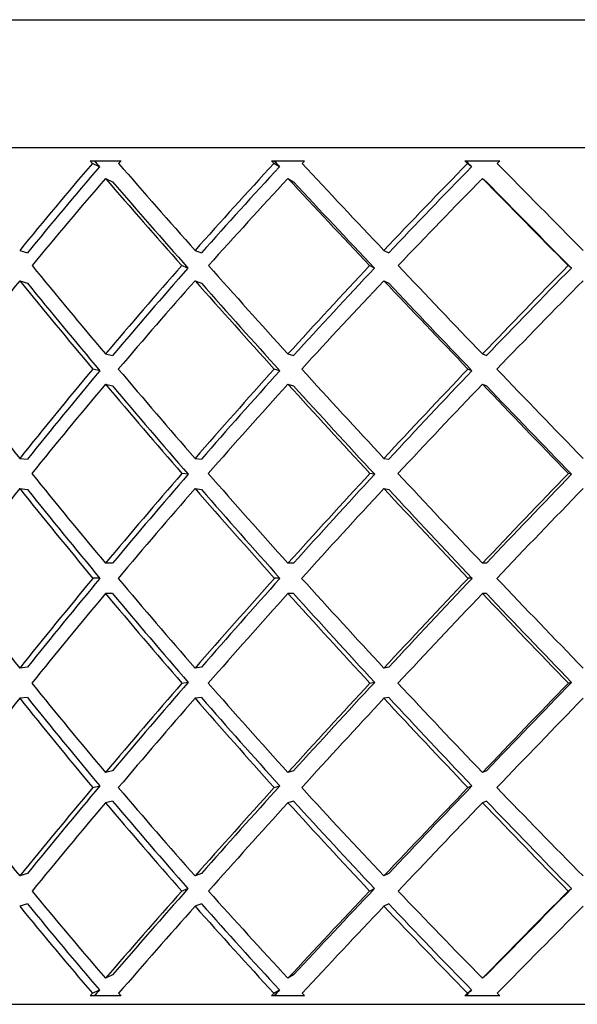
# Model space of a CAD drawing. Header units: inches. Extents: x 2.7 to 19.6, y 2.6 to 14.8.
# Tile 20 of 23: x 17.843 to 17.973, y 12.488 to 12.718. Entities that reach past the tile are written whole.
import ezdxf

# ---------------------------------------------------------------- set-up
doc = ezdxf.new("R2010")
doc.units = ezdxf.units.IN
doc.header["$MEASUREMENT"] = 0

msp = doc.modelspace()

# ---------------------------------------------------------------- linework, layer by layer
at = {"color": 7, "linetype": 'Continuous', "lineweight": 25}
for p, q in [((17.72343, 12.71816), (18.41343, 12.71816)), ((18.44343, 12.68816), (17.69343, 12.68816)), ((17.85917, 12.68516), (17.86637, 12.68516)), ((17.86135, 12.68376), (17.8597, 12.68454)), ((17.90158, 12.68516), (17.90933, 12.68516)), ((17.90346, 12.68376), (17.90215, 12.68454)), ((17.94684, 12.68516), (17.95501, 12.68516)), ((17.94684, 12.68516), (17.94745, 12.68454)), ((17.94839, 12.68376), (17.94745, 12.68454)), ((17.86275, 12.68101), (17.8644, 12.68023)), ((17.90544, 12.68101), (17.90675, 12.68023)), ((17.95092, 12.68101), (17.95186, 12.68023)), ((17.84269, 12.66418), (17.84449, 12.6636)), ((17.8837, 12.66418), (17.88518, 12.6636)), ((17.92788, 12.66418), (17.929, 12.6636)), ((17.88205, 12.66006), (17.88057, 12.66064)), ((17.92567, 12.66006), (17.92454, 12.66064)), ((17.97173, 12.66006), (17.97098, 12.66064)), ((17.84269, 12.65711), (17.84449, 12.65652)), ((17.8837, 12.65711), (17.88518, 12.65652)), ((17.92788, 12.65711), (17.929, 12.65652)), ((17.86275, 12.63997), (17.8644, 12.63958)), ((17.90544, 12.63997), (17.90675, 12.63958)), ((17.95092, 12.63997), (17.95186, 12.63958)), ((17.86143, 12.63604), (17.85978, 12.63643)), ((17.90354, 12.63604), (17.90224, 12.63643)), ((17.94848, 12.63604), (17.94754, 12.63643)), ((17.86275, 12.6329), (17.8644, 12.63251)), ((17.90544, 12.6329), (17.90675, 12.63251)), ((17.95092, 12.6329), (17.95186, 12.63251)), ((17.84269, 12.61555), (17.84449, 12.61535)), ((17.8837, 12.61555), (17.88518, 12.61535)), ((17.92788, 12.61555), (17.929, 12.61535)), ((17.8821, 12.61182), (17.88063, 12.61201)), ((17.92572, 12.61182), (17.9246, 12.61201)), ((17.97179, 12.61182), (17.97104, 12.61201)), ((17.84269, 12.60848), (17.84449, 12.60828)), ((17.8837, 12.60848), (17.88518, 12.60828)), ((17.92788, 12.60848), (17.929, 12.60828)), ((17.8644, 12.59102), (17.86275, 12.59102)), ((17.90675, 12.59102), (17.90544, 12.59102)), ((17.95186, 12.59102), (17.95092, 12.59102)), ((17.86145, 12.58749), (17.85981, 12.58749)), ((17.90357, 12.58749), (17.90226, 12.58749)), ((17.94851, 12.58749), (17.94757, 12.58749)), ((17.8644, 12.58395), (17.86275, 12.58395)), ((17.90675, 12.58395), (17.90544, 12.58395)), ((17.95186, 12.58395), (17.95092, 12.58395)), ((17.84449, 12.56669), (17.84269, 12.5665)), ((17.88518, 12.56669), (17.8837, 12.5665)), ((17.929, 12.56669), (17.92788, 12.5665)), ((17.88063, 12.56296), (17.8821, 12.56316)), ((17.9246, 12.56296), (17.92572, 12.56316)), ((17.97104, 12.56296), (17.97179, 12.56316)), ((17.84449, 12.55962), (17.84269, 12.55942)), ((17.88518, 12.55962), (17.8837, 12.55942)), ((17.929, 12.55962), (17.92788, 12.55942)), ((17.8644, 12.54247), (17.86275, 12.54207)), ((17.90675, 12.54247), (17.90544, 12.54207)), ((17.95186, 12.54247), (17.95092, 12.54207)), ((17.85978, 12.53854), (17.86143, 12.53893)), ((17.90224, 12.53854), (17.90354, 12.53893)), ((17.94754, 12.53854), (17.94848, 12.53893)), ((17.8644, 12.5354), (17.86275, 12.535)), ((17.90675, 12.5354), (17.90544, 12.535)), ((17.95186, 12.5354), (17.95092, 12.535)), ((17.84449, 12.51845), (17.84269, 12.51786)), ((17.88518, 12.51845), (17.8837, 12.51786)), ((17.929, 12.51845), (17.92788, 12.51786)), ((17.88057, 12.51433), (17.88205, 12.51492)), ((17.92454, 12.51433), (17.92567, 12.51492)), ((17.97098, 12.51433), (17.97173, 12.51492)), ((17.84449, 12.51138), (17.84269, 12.51079)), ((17.88518, 12.51138), (17.8837, 12.51079)), ((17.929, 12.51138), (17.92788, 12.51079)), ((17.8644, 12.49474), (17.86275, 12.49397)), ((17.90675, 12.49474), (17.90544, 12.49397)), ((17.95186, 12.49474), (17.95092, 12.49397)), ((17.8597, 12.49043), (17.86135, 12.49121)), ((17.90215, 12.49043), (17.90346, 12.49121)), ((17.94745, 12.49043), (17.94684, 12.48981)), ((17.94745, 12.49043), (17.94839, 12.49121)), ((17.69343, 12.48784), (18.38125, 12.48784)), ((17.86637, 12.48981), (17.85917, 12.48981)), ((17.90933, 12.48981), (17.90158, 12.48981)), ((17.95501, 12.48981), (17.94684, 12.48981))]:
    msp.add_line(p, q, dxfattribs=at)
for centre, major_axis, ratio, start_param, end_param in [((18.06843, 12.59102), (0.34223, 0.34223), 0.447966, 1.739919, 1.795608), ((18.06843, 12.59102), (0.33949, 0.33949), 0.447966, 1.739998, 1.795608), ((18.06843, 12.58395), (0.37025, -0.37025), 0.160725, 4.279749, 4.281467), ((18.06843, 12.58395), (0.36729, -0.36729), 0.160725, 4.277487, 4.281388), ((18.06843, 12.58395), (0.34223, 0.34223), 0.447966, 1.718679, 1.720397), ((18.06843, 12.59102), (0.37025, -0.37025), 0.160725, 4.300989, 4.356678), ((18.06843, 12.59102), (0.35152, 0.35152), 0.371514, 1.674469, 1.730158), ((18.06843, 12.59102), (0.34871, 0.34871), 0.371514, 1.674548, 1.730158), ((18.06843, 12.58395), (0.37335, -0.37335), 0.094189, 4.345198, 4.346917), ((18.06843, 12.58395), (0.37036, -0.37036), 0.094189, 4.342937, 4.346838), ((18.06843, 12.58395), (0.35152, 0.35152), 0.371514, 1.653229, 1.654947), ((18.06843, 12.59102), (0.37335, -0.37335), 0.094189, 4.366439, 4.422128), ((18.06843, 12.59102), (0.35931, 0.35931), 0.298697, 1.609019, 1.664708), ((18.06843, 12.59102), (0.35644, 0.35644), 0.298697, 1.609098, 1.664708), ((18.06843, 12.58395), (0.37185, -0.37185), 0.02847, 4.408387, 4.412288), ((18.06843, 12.58395), (0.35931, 0.35931), 0.298697, 1.587779, 1.589497), ((18.06843, 12.59102), (0.37485, -0.37485), 0.02847, 4.431888, 4.487577), ((18.06843, 12.58395), (0.34223, 0.34223), 0.447966, 1.730158, 1.785995), ((18.06843, 12.58395), (0.37025, -0.37025), 0.160725, 4.291228, 4.347065), ((18.06843, 12.58395), (0.36729, -0.36729), 0.160725, 4.291228, 4.346987), ((18.06843, 12.58395), (0.35152, 0.35152), 0.371514, 1.664708, 1.720545), ((18.06843, 12.58395), (0.37335, -0.37335), 0.094189, 4.356678, 4.412515), ((18.06843, 12.58395), (0.37036, -0.37036), 0.094189, 4.356678, 4.412437), ((18.06843, 12.58395), (0.35931, 0.35931), 0.298697, 1.599258, 1.655095), ((18.06843, 12.58395), (0.37485, -0.37485), 0.02847, 4.422128, 4.477965), ((18.06843, 12.58395), (0.37185, -0.37185), 0.02847, 4.422128, 4.477887), ((18.06843, 12.59102), (0.36556, -0.36556), 0.228677, 4.300841, 4.356678), ((18.06843, 12.59102), (0.35152, 0.35152), 0.371514, 1.739771, 1.795608), ((18.06843, 12.59102), (0.37025, -0.37025), 0.160725, 4.366291, 4.422128), ((18.06843, 12.59102), (0.35931, 0.35931), 0.298697, 1.674321, 1.730158), ((18.06843, 12.59102), (0.37335, -0.37335), 0.094189, 4.431741, 4.487577), ((18.06843, 12.59102), (0.36556, 0.36556), 0.228677, 1.608871, 1.664708), ((18.06843, 12.59102), (0.34871, 0.34871), 0.371514, 1.739848, 1.795608), ((18.06843, 12.59102), (0.35644, 0.35644), 0.298697, 1.674399, 1.730158), ((18.06843, 12.59102), (0.36264, 0.36264), 0.228677, 1.608949, 1.664708), ((18.06843, 12.58395), (0.34223, 0.34223), 0.447966, 1.795608, 1.851548), ((18.06843, 12.58395), (0.36556, -0.36556), 0.228677, 4.291228, 4.347168), ((18.06843, 12.58395), (0.36264, -0.36264), 0.228677, 4.291228, 4.347092), ((18.06843, 12.58395), (0.35152, 0.35152), 0.371514, 1.730158, 1.786098), ((18.06843, 12.58395), (0.37025, -0.37025), 0.160725, 4.356678, 4.412618), ((18.06843, 12.58395), (0.36729, -0.36729), 0.160725, 4.356678, 4.412541), ((18.06843, 12.58395), (0.35931, 0.35931), 0.298697, 1.664708, 1.720648), ((18.06843, 12.58395), (0.37335, -0.37335), 0.094189, 4.422128, 4.478068), ((18.06843, 12.58395), (0.37036, -0.37036), 0.094189, 4.422128, 4.477991), ((18.06843, 12.58395), (0.36556, 0.36556), 0.228677, 1.599258, 1.655199), ((18.06843, 12.59102), (0.35931, -0.35931), 0.298697, 4.300738, 4.356678), ((18.06843, 12.59102), (0.35152, 0.35152), 0.371514, 1.805117, 1.861058), ((18.06843, 12.59102), (0.34871, 0.34871), 0.371514, 1.805194, 1.861058), ((18.06843, 12.59102), (0.36556, -0.36556), 0.228677, 4.366187, 4.422128), ((18.06843, 12.59102), (0.35931, 0.35931), 0.298697, 1.739668, 1.795608), ((18.06843, 12.59102), (0.35644, 0.35644), 0.298697, 1.739744, 1.795608), ((18.06843, 12.59102), (0.37025, -0.37025), 0.160725, 4.431637, 4.487577), ((18.06843, 12.59102), (0.36556, 0.36556), 0.228677, 1.674218, 1.730158), ((18.06843, 12.59102), (0.36264, 0.36264), 0.228677, 1.674294, 1.730158), ((18.06843, 12.59102), (0.37335, -0.37335), 0.094189, 4.497087, 4.553027), ((18.06843, 12.58395), (0.35152, 0.35152), 0.371514, 1.795608, 1.851609), ((18.06843, 12.58395), (0.36556, -0.36556), 0.228677, 4.356678, 4.412679), ((18.06843, 12.58395), (0.35931, 0.35931), 0.298697, 1.730158, 1.786159), ((18.06843, 12.58395), (0.37025, -0.37025), 0.160725, 4.422128, 4.478129), ((18.06843, 12.58395), (0.36556, 0.36556), 0.228677, 1.664708, 1.72071), ((18.06843, 12.58395), (0.37335, -0.37335), 0.094189, 4.487577, 4.543579), ((18.06843, 12.58395), (0.36264, -0.36264), 0.228677, 4.356678, 4.412603), ((18.06843, 12.58395), (0.36729, -0.36729), 0.160725, 4.422128, 4.478053), ((18.06843, 12.58395), (0.37036, -0.37036), 0.094189, 4.487577, 4.543503), ((18.06843, 12.59102), (0.35931, -0.35931), 0.298697, 4.366126, 4.422128), ((18.06843, 12.59102), (0.35931, 0.35931), 0.298697, 1.805056, 1.861058), ((18.06843, 12.59102), (0.35644, 0.35644), 0.298697, 1.805132, 1.861058), ((18.06843, 12.59102), (0.36556, -0.36556), 0.228677, 4.431576, 4.487577), ((18.06843, 12.59102), (0.36556, 0.36556), 0.228677, 1.739606, 1.795608), ((18.06843, 12.59102), (0.36264, 0.36264), 0.228677, 1.739683, 1.795608), ((18.06843, 12.59102), (0.37025, -0.37025), 0.160725, 4.497026, 4.553027), ((18.06843, 12.59102), (0.37025, 0.37025), 0.160725, 1.674157, 1.730158), ((18.06843, 12.59102), (0.36729, 0.36729), 0.160725, 1.674233, 1.730158), ((18.06843, 12.58395), (0.35152, 0.35152), 0.371514, 1.861058, 1.917079), ((18.06843, 12.58395), (0.35931, -0.35931), 0.298697, 4.356678, 4.412699), ((18.06843, 12.58395), (0.35644, -0.35644), 0.298697, 4.356678, 4.412623), ((18.06843, 12.58395), (0.35931, 0.35931), 0.298697, 1.795608, 1.851629), ((18.06843, 12.58395), (0.36556, -0.36556), 0.228677, 4.422128, 4.478149), ((18.06843, 12.58395), (0.36264, -0.36264), 0.228677, 4.422128, 4.478073), ((18.06843, 12.58395), (0.36556, 0.36556), 0.228677, 1.730158, 1.78618), ((18.06843, 12.58395), (0.37025, -0.37025), 0.160725, 4.487577, 4.543599), ((18.06843, 12.58395), (0.36729, -0.36729), 0.160725, 4.487577, 4.543523), ((18.06843, 12.58395), (0.37025, 0.37025), 0.160725, 1.664708, 1.72073), ((18.06843, 12.59102), (0.35152, -0.35152), 0.371514, 4.366106, 4.422128), ((18.06843, 12.59102), (0.35931, 0.35931), 0.298697, 1.870486, 1.926508), ((18.06843, 12.59102), (0.35644, 0.35644), 0.298697, 1.870562, 1.926508), ((18.06843, 12.59102), (0.35931, -0.35931), 0.298697, 4.431556, 4.487577), ((18.06843, 12.59102), (0.36556, 0.36556), 0.228677, 1.805036, 1.861058), ((18.06843, 12.59102), (0.36264, 0.36264), 0.228677, 1.805112, 1.861058), ((18.06843, 12.59102), (0.36556, -0.36556), 0.228677, 4.497006, 4.553027), ((18.06843, 12.59102), (0.37025, 0.37025), 0.160725, 1.739586, 1.795608), ((18.06843, 12.59102), (0.36729, 0.36729), 0.160725, 1.739662, 1.795608), ((18.06843, 12.59102), (0.37025, -0.37025), 0.160725, 4.562456, 4.618477), ((18.06843, 12.58395), (0.35931, 0.35931), 0.298697, 1.861058, 1.917059), ((18.06843, 12.58395), (0.35931, -0.35931), 0.298697, 4.422128, 4.478129), ((18.06843, 12.58395), (0.35644, -0.35644), 0.298697, 4.422128, 4.478053), ((18.06843, 12.58395), (0.36556, 0.36556), 0.228677, 1.795608, 1.851609), ((18.06843, 12.58395), (0.36556, -0.36556), 0.228677, 4.487577, 4.543579), ((18.06843, 12.58395), (0.36264, -0.36264), 0.228677, 4.487577, 4.543503), ((18.06843, 12.58395), (0.37025, 0.37025), 0.160725, 1.730158, 1.786159), ((18.06843, 12.58395), (0.37025, -0.37025), 0.160725, 4.553027, 4.609029), ((18.06843, 12.58395), (0.36729, -0.36729), 0.160725, 4.553027, 4.608953), ((18.06843, 12.59102), (0.35152, -0.35152), 0.371514, 4.431576, 4.487577), ((18.06843, 12.59102), (0.36556, 0.36556), 0.228677, 1.870506, 1.926508), ((18.06843, 12.59102), (0.36264, 0.36264), 0.228677, 1.870582, 1.926508), ((18.06843, 12.59102), (0.35931, -0.35931), 0.298697, 4.497026, 4.553027), ((18.06843, 12.59102), (0.37025, 0.37025), 0.160725, 1.805056, 1.861058), ((18.06843, 12.59102), (0.36729, 0.36729), 0.160725, 1.805132, 1.861058), ((18.06843, 12.59102), (0.36556, -0.36556), 0.228677, 4.562476, 4.618477), ((18.06843, 12.59102), (0.37335, 0.37335), 0.094189, 1.739606, 1.795608), ((18.06843, 12.59102), (0.37036, 0.37036), 0.094189, 1.739683, 1.795608), ((18.06843, 12.58395), (0.35931, 0.35931), 0.298697, 1.926508, 1.982448), ((18.06843, 12.58395), (0.35152, -0.35152), 0.371514, 4.422128, 4.478068), ((18.06843, 12.58395), (0.34871, -0.34871), 0.371514, 4.422128, 4.477991), ((18.06843, 12.58395), (0.36556, 0.36556), 0.228677, 1.861058, 1.916998), ((18.06843, 12.58395), (0.35931, -0.35931), 0.298697, 4.487577, 4.543518), ((18.06843, 12.58395), (0.35644, -0.35644), 0.298697, 4.487577, 4.543441), ((18.06843, 12.58395), (0.37025, 0.37025), 0.160725, 1.795608, 1.851548), ((18.06843, 12.58395), (0.36556, -0.36556), 0.228677, 4.553027, 4.608968), ((18.06843, 12.58395), (0.36264, -0.36264), 0.228677, 4.553027, 4.608891), ((18.06843, 12.58395), (0.37335, 0.37335), 0.094189, 1.730158, 1.786098), ((18.06843, 12.59102), (0.34223, -0.34223), 0.447966, 4.431637, 4.487577), ((18.06843, 12.59102), (0.36556, 0.36556), 0.228677, 1.936017, 1.991957), ((18.06843, 12.59102), (0.36264, 0.36264), 0.228677, 1.936094, 1.991957), ((18.06843, 12.59102), (0.35152, -0.35152), 0.371514, 4.497087, 4.553027), ((18.06843, 12.59102), (0.37025, 0.37025), 0.160725, 1.870567, 1.926508), ((18.06843, 12.59102), (0.36729, 0.36729), 0.160725, 1.870644, 1.926508), ((18.06843, 12.59102), (0.35931, -0.35931), 0.298697, 4.562537, 4.618477), ((18.06843, 12.59102), (0.37335, 0.37335), 0.094189, 1.805117, 1.861058), ((18.06843, 12.59102), (0.37036, 0.37036), 0.094189, 1.805194, 1.861058), ((18.06843, 12.59102), (0.36556, -0.36556), 0.228677, 4.627987, 4.683927), ((18.06843, 12.58395), (0.36556, 0.36556), 0.228677, 1.926508, 1.982344), ((18.06843, 12.58395), (0.35152, -0.35152), 0.371514, 4.487577, 4.543414), ((18.06843, 12.58395), (0.34871, -0.34871), 0.371514, 4.487577, 4.543337), ((18.06843, 12.58395), (0.37025, 0.37025), 0.160725, 1.861058, 1.916895), ((18.06843, 12.58395), (0.35931, -0.35931), 0.298697, 4.553027, 4.608864), ((18.06843, 12.58395), (0.35644, -0.35644), 0.298697, 4.553027, 4.608787), ((18.06843, 12.58395), (0.37335, 0.37335), 0.094189, 1.795608, 1.851445), ((18.06843, 12.58395), (0.36556, -0.36556), 0.228677, 4.618477, 4.674314), ((18.06843, 12.58395), (0.36264, -0.36264), 0.228677, 4.618477, 4.674237), ((18.06843, 12.59102), (0.34223, -0.34223), 0.447966, 4.49719, 4.553027), ((18.06843, 12.59102), (0.37025, 0.37025), 0.160725, 1.93612, 1.991957), ((18.06843, 12.59102), (0.36729, 0.36729), 0.160725, 1.936198, 1.991957), ((18.06843, 12.59102), (0.35152, -0.35152), 0.371514, 4.56264, 4.618477), ((18.06843, 12.59102), (0.37335, 0.37335), 0.094189, 1.870671, 1.926508), ((18.06843, 12.59102), (0.37036, 0.37036), 0.094189, 1.870748, 1.926508), ((18.06843, 12.59102), (0.35931, -0.35931), 0.298697, 4.62809, 4.683927), ((18.06843, 12.59102), (0.37485, 0.37485), 0.02847, 1.805221, 1.861058), ((18.06843, 12.59102), (0.37185, 0.37185), 0.02847, 1.805298, 1.861058), ((18.06843, 12.58395), (0.34223, -0.34223), 0.447966, 4.487577, 4.543267), ((18.06843, 12.58395), (0.33949, -0.33949), 0.447966, 4.487577, 4.543188), ((18.06843, 12.58395), (0.37025, 0.37025), 0.160725, 1.926508, 1.982197), ((18.06843, 12.58395), (0.35152, -0.35152), 0.371514, 4.553027, 4.608716), ((18.06843, 12.58395), (0.34871, -0.34871), 0.371514, 4.553027, 4.608638), ((18.06843, 12.58395), (0.37335, 0.37335), 0.094189, 1.861058, 1.916747), ((18.06843, 12.58395), (0.35931, -0.35931), 0.298697, 4.618477, 4.674166), ((18.06843, 12.58395), (0.35644, -0.35644), 0.298697, 4.618477, 4.674087), ((18.06843, 12.58395), (0.37485, 0.37485), 0.02847, 1.795608, 1.851297), ((18.06843, 12.59102), (0.37025, 0.37025), 0.160725, 2.001718, 2.003437), ((18.06843, 12.59102), (0.36729, 0.36729), 0.160725, 2.001797, 2.005698), ((18.06843, 12.59102), (0.34223, -0.34223), 0.447966, 4.562788, 4.564507), ((18.06843, 12.59102), (0.37335, 0.37335), 0.094189, 1.936268, 1.937987), ((18.06843, 12.59102), (0.37036, 0.37036), 0.094189, 1.936347, 1.940248), ((18.06843, 12.59102), (0.35152, -0.35152), 0.371514, 4.628238, 4.629957), ((18.06843, 12.59102), (0.37185, 0.37185), 0.02847, 1.870897, 1.874798), ((18.06843, 12.59102), (0.35931, -0.35931), 0.298697, 4.693688, 4.695406)]:
    msp.add_ellipse(centre, major_axis=major_axis, ratio=ratio, start_param=start_param, end_param=end_param, dxfattribs=at)

doc.saveas('drawing.dxf')
